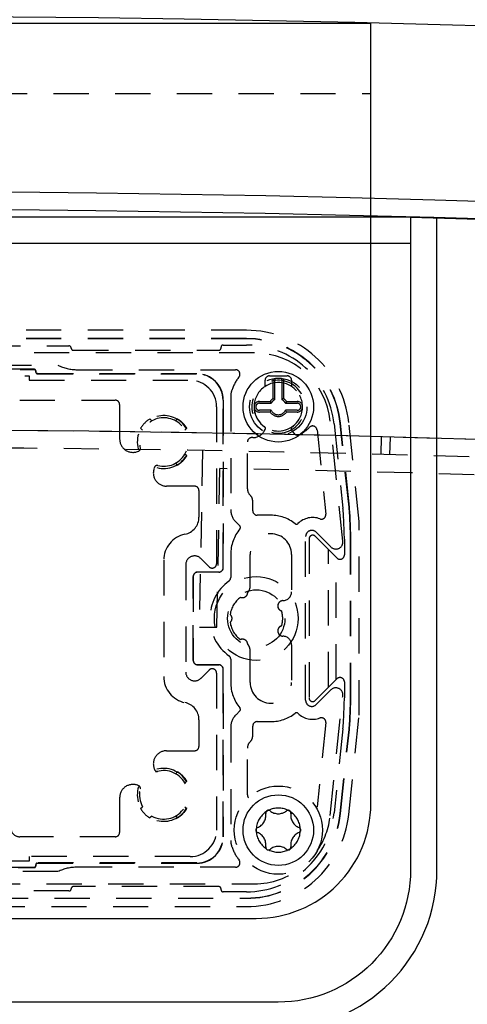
# Model space of a CAD drawing. Extents: x -7591 to -2491, y 6498 to 10061.
# Tile 90 of 125: x -5164 to -5113, y 9308 to 9420. Entities that reach past the tile are written whole.
import ezdxf

# ---------------------------------------------------------------- set-up
doc = ezdxf.new("R2010")
doc.units = 0
doc.header["$MEASUREMENT"] = 0
doc.linetypes.add('HIDDEN', pattern=[7, 4, -3])
doc.layers.get('0').update_dxf_attribs({"linetype": 'CONTINUOUS'})
doc.layers.add('LE_HIDDEN', color=7, linetype='CONTINUOUS')

msp = doc.modelspace()

# ---------------------------------------------------------------- linework, layer by layer
for p, q in [((-5244.29, 9419.54), (-5124.29, 9419.54)), ((-5119.79, 9397.54), (-5248.79, 9397.54)), ((-5119.79, 9397.54), (-5096.79, 9396.8)), ((-5119.79, 9394.54), (-5248.79, 9394.54))]:
    msp.add_line(p, q)
for points in [[(-5244.29, 9419.54), (-5244.29, 9331.04, 0.414214), (-5231.29, 9318.04), (-5137.29, 9318.04, 0.414214), (-5124.29, 9331.04), (-5124.29, 9419.54)], [(-5251.79, 9397.45), (-5251.79, 9323.54, 0.414214), (-5233.79, 9305.54), (-5134.79, 9305.54, 0.414214), (-5116.79, 9323.54), (-5116.79, 9397.45)], [(-5119.79, 9397.54), (-5119.79, 9323.54, -0.414214), (-5134.79, 9308.54), (-5233.79, 9308.54, -0.414214), (-5248.79, 9323.54), (-5248.79, 9397.54)]]:
    msp.add_lwpolyline(points, format="xyb")
for centre in [(-5134.79, 9376.04), (-5134.79, 9328.04)]:
    msp.add_circle(centre, 4)
for radius, start, end in [(2396.87, 31.73211, 148.26789), (2391.87, 31.73211, 148.26789), (2372, 31.75, 148.25), (2370, 31.79835, 148.20165), (2345, 32.74999, 147.24999)]:
    msp.add_arc((-5184.29, 7028.43), radius, start, end)
at = {"layer": 'LE_HIDDEN', "color": 1, "linetype": 'HIDDEN'}
for p, q in [((-5244.29, 9411.54), (-5124.29, 9411.54)), ((-5138.41, 9384.72), (-5230.17, 9384.72)), ((-5138.41, 9383.78), (-5230.17, 9383.78)), ((-5138.41, 9383.74), (-5230.17, 9383.74)), ((-5210.04, 9382.94), (-5158.54, 9382.94)), ((-5210.04, 9382.94), (-5158.54, 9382.94)), ((-5141.29, 9382.69), (-5141.29, 9382.79)), ((-5141.29, 9382.69), (-5141.29, 9382.79)), ((-5141.04, 9383.04), (-5138.41, 9383.04)), ((-5141.04, 9383.04), (-5138.41, 9383.04)), ((-5137.5, 9382.14), (-5231.08, 9382.14)), ((-5158.04, 9382.44), (-5141.54, 9382.44)), ((-5158.04, 9382.44), (-5141.54, 9382.44)), ((-5208.79, 9380.74), (-5159.79, 9380.74)), ((-5162.49, 9380.29), (-5206.09, 9380.29)), ((-5206.07, 9380.27), (-5162.51, 9380.27)), ((-5157.61, 9380.24), (-5139.64, 9380.24)), ((-5205.54, 9379.54), (-5163.04, 9379.54)), ((-5163.04, 9379.54), (-5163.04, 9379.04)), ((-5162.31, 9380.07), (-5162.31, 9379.97)), ((-5162.29, 9379.99), (-5162.29, 9380.09)), ((-5162.11, 9379.77), (-5144.04, 9379.77)), ((-5144.04, 9379.79), (-5162.09, 9379.79)), ((-5135.79, 9379.54), (-5133.79, 9379.54)), ((-5135.39, 9376.97), (-5135.39, 9379.14)), ((-5135.19, 9376.85), (-5135.19, 9379.14)), ((-5134.39, 9379.14), (-5134.39, 9376.85)), ((-5134.19, 9379.14), (-5134.19, 9376.97)), ((-5163.04, 9379.04), (-5144.79, 9379.04)), ((-5136.29, 9378.35), (-5136.29, 9379.04)), ((-5136.29, 9378.35), (-5136.29, 9378.92)), ((-5133.29, 9379.04), (-5133.29, 9378.35)), ((-5133.29, 9378.92), (-5133.29, 9378.35)), ((-5140.19, 9377.23), (-5140.19, 9364.38)), ((-5135.39, 9376.97), (-5135.19, 9376.85)), ((-5134.19, 9376.97), (-5134.39, 9376.85)), ((-5164.13, 9376.79), (-5153.29, 9376.79)), ((-5152.79, 9376.29), (-5152.79, 9372.37)), ((-5141.79, 9376.04), (-5141.79, 9358.25)), ((-5141.06, 9376.79), (-5141.06, 9360.54)), ((-5141.04, 9357.79), (-5141.04, 9376.79)), ((-5136.94, 9376.64), (-5135.71, 9376.64)), ((-5136.94, 9376.44), (-5135.6, 9376.44)), ((-5135.71, 9376.64), (-5135.6, 9376.44)), ((-5133.87, 9376.64), (-5133.98, 9376.44)), ((-5133.98, 9376.44), (-5132.64, 9376.44)), ((-5133.87, 9376.64), (-5132.64, 9376.64)), ((-5149.35, 9374.66), (-5149.13, 9374.44)), ((-5146.45, 9374.44), (-5146.23, 9374.66)), ((-5135.6, 9375.64), (-5136.94, 9375.64)), ((-5135.71, 9375.44), (-5136.94, 9375.44)), ((-5135.71, 9375.44), (-5135.6, 9375.64)), ((-5132.64, 9375.64), (-5133.98, 9375.64)), ((-5133.87, 9375.44), (-5133.98, 9375.64)), ((-5132.64, 9375.44), (-5133.87, 9375.44)), ((-5150.19, 9373.38), (-5150.41, 9373.6)), ((-5145.17, 9373.6), (-5145.39, 9373.38)), ((-5127.47, 9360.8), (-5128.9, 9374.39)), ((-5128.46, 9374.09), (-5127.46, 9364.56)), ((-5128.46, 9374.09), (-5127.46, 9364.56)), ((-5126.77, 9364.64), (-5127.77, 9374.16)), ((-5126.73, 9364.64), (-5127.73, 9374.17)), ((-5125.62, 9363.02), (-5126.8, 9374.26)), ((-5136.38, 9373.29), (-5136.28, 9373.45)), ((-5136.38, 9373.29), (-5136.28, 9373.45)), ((-5133.3, 9373.45), (-5133.2, 9373.29)), ((-5133.3, 9373.45), (-5133.2, 9373.29)), ((-5130.4, 9373.41), (-5129.4, 9363.85)), ((-5123.13, 9370.63), (-5123.08, 9372.63)), ((-5123.13, 9370.63), (-5123.08, 9372.63)), ((-5122.13, 9370.6), (-5122.08, 9372.6)), ((-5122.13, 9370.6), (-5122.08, 9372.6)), ((-5138.29, 9366.74), (-5138.29, 9372.05)), ((-5150.78, 9370.96), (-5150.64, 9371.01)), ((-5145.39, 9370.7), (-5145.17, 9370.48)), ((-5143.4, 9371.07), (-5143.75, 9351.07)), ((-5143.4, 9371.07), (-5143.75, 9351.07)), ((-5148.83, 9369.19), (-5148.88, 9369.06)), ((-5146.23, 9369.42), (-5146.45, 9369.64)), ((-5141.75, 9351.04), (-5141.43, 9369.04)), ((-5141.75, 9351.04), (-5141.43, 9369.04)), ((-5144.29, 9367.04), (-5147.47, 9367.04)), ((-5143.79, 9366.54), (-5143.79, 9363.54)), ((-5137.69, 9364.24), (-5137.69, 9365.31)), ((-5135.64, 9363.74), (-5137.19, 9363.74)), ((-5139.59, 9362.95), (-5139.16, 9362.53)), ((-5131.69, 9342.77), (-5131.69, 9361.32)), ((-5128.14, 9358.9), (-5130.61, 9361.36)), ((-5128.14, 9358.9), (-5130.61, 9361.36)), ((-5130.5, 9361.81), (-5128.83, 9360.15)), ((-5141.05, 9359.54), (-5141.06, 9360.54)), ((-5131.29, 9361.08), (-5131.29, 9343.01)), ((-5131.29, 9361.08), (-5131.29, 9343.01)), ((-5127.29, 9361.04), (-5127.29, 9359.25)), ((-5127.29, 9361.04), (-5127.29, 9359.25)), ((-5126.59, 9361.06), (-5126.56, 9361.06)), ((-5126.59, 9343.02), (-5126.59, 9361.06)), ((-5126.56, 9343.02), (-5126.56, 9361.06)), ((-5141.05, 9357.79), (-5141.05, 9359.54)), ((-5140.19, 9359.29), (-5140.19, 9356.68)), ((-5137.99, 9355.66), (-5137.99, 9359.29)), ((-5133.29, 9359.29), (-5133.29, 9355.06)), ((-5129.09, 9344.24), (-5129.09, 9359.84)), ((-5147.79, 9358.64), (-5147.79, 9345.44)), ((-5145.29, 9358.13), (-5145.29, 9345.96)), ((-5142.64, 9357.9), (-5143.58, 9358.84)), ((-5128.22, 9345.11), (-5128.22, 9358.98)), ((-5143.94, 9357.31), (-5141.54, 9357.31)), ((-5141.54, 9357.29), (-5143.94, 9357.29)), ((-5144.45, 9347.29), (-5144.45, 9356.79)), ((-5144.44, 9356.79), (-5144.44, 9347.29)), ((-5143.75, 9351.07), (-5141.75, 9351.04)), ((-5143.75, 9351.07), (-5141.75, 9351.04)), ((-5133.29, 9349.03), (-5133.29, 9344.79)), ((-5137.99, 9344.79), (-5137.99, 9348.42)), ((-5143.94, 9346.79), (-5141.54, 9346.79)), ((-5141.54, 9346.78), (-5143.94, 9346.78)), ((-5140.19, 9347.41), (-5140.19, 9344.79)), ((-5143.58, 9345.25), (-5142.64, 9346.19)), ((-5141.79, 9345.84), (-5141.79, 9328.04)), ((-5141.05, 9344.54), (-5141.05, 9346.29)), ((-5141.04, 9327.29), (-5141.04, 9346.29)), ((-5141.06, 9343.54), (-5141.05, 9344.54)), ((-5130.61, 9342.73), (-5128.14, 9345.19)), ((-5130.61, 9342.73), (-5128.14, 9345.19)), ((-5127.29, 9344.84), (-5127.29, 9343.04)), ((-5127.29, 9344.84), (-5127.29, 9343.04)), ((-5141.06, 9343.54), (-5141.06, 9327.29)), ((-5128.83, 9343.94), (-5130.5, 9342.27)), ((-5128.9, 9329.71), (-5127.51, 9343.11)), ((-5126.59, 9343.02), (-5126.56, 9343.02)), ((-5139.16, 9341.55), (-5139.59, 9341.13)), ((-5143.79, 9340.54), (-5143.79, 9337.54)), ((-5137.19, 9340.34), (-5135.64, 9340.34)), ((-5129.4, 9340.23), (-5130.4, 9330.68)), ((-5140.19, 9339.7), (-5140.19, 9326.86)), ((-5137.69, 9338.77), (-5137.69, 9339.84)), ((-5127.46, 9339.52), (-5128.46, 9330)), ((-5127.46, 9339.52), (-5128.46, 9330)), ((-5127.77, 9329.92), (-5126.77, 9339.45)), ((-5127.73, 9329.92), (-5126.73, 9339.45)), ((-5147.47, 9337.04), (-5144.29, 9337.04)), ((-5138.29, 9332.03), (-5138.29, 9337.34)), ((-5148.88, 9335.03), (-5148.83, 9334.9)), ((-5146.45, 9334.44), (-5146.23, 9334.66)), ((-5145.17, 9333.6), (-5145.39, 9333.38)), ((-5150.64, 9333.08), (-5150.78, 9333.13)), ((-5152.79, 9331.72), (-5152.79, 9327.79)), ((-5150.41, 9330.48), (-5150.19, 9330.7)), ((-5145.39, 9330.7), (-5145.17, 9330.48)), ((-5149.13, 9329.64), (-5149.35, 9329.42)), ((-5146.23, 9329.42), (-5146.45, 9329.64)), ((-5153.29, 9327.29), (-5164.13, 9327.29)), ((-5163.04, 9324.54), (-5205.54, 9324.54)), ((-5144.79, 9325.04), (-5163.04, 9325.04)), ((-5163.04, 9325.04), (-5163.04, 9324.54)), ((-5159.79, 9323.34), (-5208.79, 9323.34)), ((-5162.51, 9323.81), (-5178.31, 9323.81)), ((-5178.31, 9323.79), (-5162.49, 9323.79)), ((-5162.31, 9324.12), (-5162.31, 9324.02)), ((-5162.29, 9323.99), (-5162.29, 9324.09)), ((-5144.04, 9324.32), (-5162.11, 9324.32)), ((-5162.09, 9324.29), (-5144.04, 9324.29)), ((-5139.64, 9323.84), (-5157.61, 9323.84)), ((-5231.08, 9321.94), (-5137.5, 9321.94)), ((-5158.54, 9321.14), (-5210.04, 9321.14)), ((-5158.54, 9321.14), (-5210.04, 9321.14)), ((-5141.54, 9321.64), (-5158.04, 9321.64)), ((-5141.54, 9321.64), (-5158.04, 9321.64)), ((-5141.29, 9321.29), (-5141.29, 9321.39)), ((-5141.29, 9321.29), (-5141.29, 9321.39)), ((-5230.17, 9320.34), (-5138.41, 9320.34)), ((-5230.17, 9320.31), (-5138.41, 9320.31)), ((-5138.41, 9321.04), (-5141.04, 9321.04)), ((-5138.41, 9321.04), (-5141.04, 9321.04)), ((-5181.54, 9319.37), (-5138.41, 9319.37))]:
    msp.add_line(p, q, dxfattribs=at)
for points in [[(-5162.51, 9380.27), (-5162.5, 9380.27), (-5162.48, 9380.27), (-5162.47, 9380.27), (-5162.45, 9380.26), (-5162.44, 9380.26), (-5162.42, 9380.25), (-5162.41, 9380.24), (-5162.39, 9380.23), (-5162.38, 9380.22), (-5162.37, 9380.21), (-5162.36, 9380.2), (-5162.35, 9380.19), (-5162.34, 9380.18), (-5162.33, 9380.16), (-5162.33, 9380.15), (-5162.32, 9380.13), (-5162.32, 9380.12), (-5162.31, 9380.1), (-5162.31, 9380.09), (-5162.31, 9380.07)], [(-5162.29, 9380.09), (-5162.29, 9380.11), (-5162.29, 9380.12), (-5162.3, 9380.14), (-5162.3, 9380.16), (-5162.31, 9380.17), (-5162.31, 9380.18), (-5162.32, 9380.2), (-5162.33, 9380.21), (-5162.34, 9380.22), (-5162.35, 9380.23), (-5162.36, 9380.25), (-5162.37, 9380.26), (-5162.39, 9380.26), (-5162.4, 9380.27), (-5162.41, 9380.28), (-5162.43, 9380.28), (-5162.44, 9380.29), (-5162.46, 9380.29), (-5162.47, 9380.29), (-5162.49, 9380.29)], [(-5162.31, 9379.97), (-5162.31, 9379.96), (-5162.31, 9379.94), (-5162.31, 9379.92), (-5162.3, 9379.91), (-5162.3, 9379.89), (-5162.29, 9379.88), (-5162.28, 9379.87), (-5162.27, 9379.85), (-5162.26, 9379.84), (-5162.25, 9379.83), (-5162.24, 9379.82), (-5162.23, 9379.81), (-5162.22, 9379.8), (-5162.2, 9379.79), (-5162.19, 9379.79), (-5162.17, 9379.78), (-5162.16, 9379.78), (-5162.14, 9379.77), (-5162.13, 9379.77), (-5162.11, 9379.77)], [(-5162.09, 9379.79), (-5162.11, 9379.79), (-5162.12, 9379.8), (-5162.14, 9379.8), (-5162.15, 9379.8), (-5162.17, 9379.81), (-5162.18, 9379.81), (-5162.19, 9379.82), (-5162.21, 9379.83), (-5162.22, 9379.84), (-5162.23, 9379.85), (-5162.24, 9379.86), (-5162.25, 9379.88), (-5162.26, 9379.89), (-5162.27, 9379.9), (-5162.27, 9379.92), (-5162.28, 9379.93), (-5162.28, 9379.95), (-5162.29, 9379.96), (-5162.29, 9379.98), (-5162.29, 9379.99)], [(-5126.8, 9329.82), (-5125.62, 9341.06), (-5125.62, 9363.02)], [(-5162.31, 9324.02), (-5162.31, 9324), (-5162.31, 9323.98), (-5162.32, 9323.97), (-5162.32, 9323.95), (-5162.33, 9323.94), (-5162.33, 9323.92), (-5162.34, 9323.91), (-5162.35, 9323.9), (-5162.36, 9323.89), (-5162.37, 9323.87), (-5162.38, 9323.86), (-5162.39, 9323.85), (-5162.41, 9323.84), (-5162.42, 9323.84), (-5162.44, 9323.83), (-5162.45, 9323.82), (-5162.47, 9323.82), (-5162.48, 9323.82), (-5162.5, 9323.82), (-5162.51, 9323.81)], [(-5162.49, 9323.79), (-5162.47, 9323.79), (-5162.46, 9323.8), (-5162.44, 9323.8), (-5162.43, 9323.8), (-5162.41, 9323.81), (-5162.4, 9323.81), (-5162.39, 9323.82), (-5162.37, 9323.83), (-5162.36, 9323.84), (-5162.35, 9323.85), (-5162.34, 9323.86), (-5162.33, 9323.88), (-5162.32, 9323.89), (-5162.31, 9323.9), (-5162.31, 9323.92), (-5162.3, 9323.93), (-5162.3, 9323.95), (-5162.29, 9323.96), (-5162.29, 9323.98), (-5162.29, 9323.99)], [(-5162.11, 9324.32), (-5162.13, 9324.31), (-5162.14, 9324.31), (-5162.16, 9324.31), (-5162.17, 9324.31), (-5162.19, 9324.3), (-5162.2, 9324.29), (-5162.22, 9324.29), (-5162.23, 9324.28), (-5162.24, 9324.27), (-5162.25, 9324.26), (-5162.26, 9324.24), (-5162.27, 9324.23), (-5162.28, 9324.22), (-5162.29, 9324.21), (-5162.3, 9324.19), (-5162.3, 9324.18), (-5162.31, 9324.16), (-5162.31, 9324.15), (-5162.31, 9324.13), (-5162.31, 9324.12)], [(-5162.29, 9324.09), (-5162.29, 9324.11), (-5162.29, 9324.12), (-5162.28, 9324.14), (-5162.28, 9324.16), (-5162.27, 9324.17), (-5162.27, 9324.18), (-5162.26, 9324.2), (-5162.25, 9324.21), (-5162.24, 9324.22), (-5162.23, 9324.23), (-5162.22, 9324.25), (-5162.21, 9324.26), (-5162.19, 9324.26), (-5162.18, 9324.27), (-5162.17, 9324.28), (-5162.15, 9324.28), (-5162.14, 9324.29), (-5162.12, 9324.29), (-5162.11, 9324.29), (-5162.09, 9324.29)]]:
    msp.add_lwpolyline(points, dxfattribs=at)
for points in [[(-5140.19, 9377.23, -0.08392), (-5140.08, 9377.88, -0.079373), (-5139.24, 9379.44)], [(-5182.29, 9290.46), (-5182.29, 9371.43, -0.254675), (-3214.82, 8297.61), (-3480.59, 8126.66, 0.078205), (-3900.25, 8596.86), (-3840.14, 8670.42, 0.172955), (-5182.29, 9150.43), (-5182.29, 9191.4), (-5164.29, 9191.4), (-5164.29, 9193.4), (-5184.29, 9193.43), (-5204.29, 9193.4), (-5204.29, 9191.4), (-5186.29, 9191.4), (-5186.29, 9150.43, 0.172955), (-6528.44, 8670.42)], [(-5126.73, 9364.64, -0.01393), (-5126.64, 9363.49, -0.006687), (-5126.56, 9361.06)], [(-5127.46, 9364.56, -0.01393), (-5127.38, 9363.45, -0.006695), (-5127.29, 9361.04)], [(-5137.99, 9355.66, -0.191583), (-5138.26, 9354.98, -0.519123), (-5139.09, 9354.44)], [(-5139.09, 9349.64, -0.519123), (-5138.26, 9349.11, -0.191583), (-5137.99, 9348.42)], [(-5127.29, 9343.04, -0.006695), (-5127.38, 9340.63, -0.01393), (-5127.46, 9339.52)], [(-5126.56, 9343.02, -0.006687), (-5126.64, 9340.6, -0.01393), (-5126.73, 9339.45)], [(-5139.24, 9324.65, -0.079373), (-5140.08, 9326.2, -0.08392), (-5140.19, 9326.86)]]:
    msp.add_lwpolyline(points, format="xyb", dxfattribs=at)
for centre, radius in [((-5134.79, 9376.04), 3.25), ((-5137.29, 9352.04), 4.75), ((-5137.29, 9352.04), 3.25), ((-5134.79, 9328.04), 5)]:
    msp.add_circle(centre, radius, dxfattribs=at)
for centre, radius, start, end in [((-5138.41, 9373.04), 11.67, 6, 89.9931), ((-5138.41, 9373.04), 10.73, 6, 90), ((-5138.41, 9373.04), 10.7, 6, 90), ((-5158.54, 9382.69), 0.25, 0, 90), ((-5158.54, 9382.69), 0.25, 0, 90), ((-5158.04, 9382.69), 0.25, -180, -90), ((-5158.04, 9382.69), 0.25, -180, -90), ((-5141.54, 9382.69), 0.25, -90, 0), ((-5141.54, 9382.69), 0.25, -90, 0), ((-5141.04, 9382.79), 0.25, 90, -180), ((-5141.04, 9382.79), 0.25, 90, -180), ((-5138.41, 9373.04), 10, 6, 90), ((-5138.41, 9373.04), 10, 6, 90), ((-5137.5, 9373.49), 8.65, 6, 90), ((-5157.61, 9385.24), 5, -115.8419, -90), ((-5139.64, 9379.74), 0.5, -37.341, 90), ((-5144.04, 9376.79), 3, 0, 90), ((-5144.04, 9376.79), 2.98, 0, 90), ((-5135.79, 9379.04), 0.5, 90, -180), ((-5134.79, 9379.14), 0.6, 170.8517, -180), ((-5134.79, 9379.14), 0.4, 161.7864, -180), ((-5134.79, 9379.14), 0.4, 0, 18.2136), ((-5134.79, 9379.14), 0.6, 0, 9.1483), ((-5133.79, 9379.04), 0.5, 0, 90), ((-5144.79, 9376.04), 3, 0, 90), ((-5134.79, 9376.04), 3, -105, -165), ((-5134.79, 9376.04), 2.75, -105, -124.7802), ((-5134.79, 9376.04), 2.75, 123.0557, -124.7802), ((-5134.79, 9376.04), 2.75, -55.2198, 56.9443), ((-5134.79, 9376.04), 1.1, 123.0557, 146.9443), ((-5134.79, 9376.04), 1.1, 33.0557, 56.9443), ((-5153.29, 9376.29), 0.5, 0, 90), ((-5136.94, 9376.04), 0.6, 90, 177.5007), ((-5136.94, 9376.04), 0.6, -174.1398, -90), ((-5136.94, 9376.04), 0.4, 90, -90), ((-5134.79, 9376.04), 0.9, 116.3878, 153.6122), ((-5134.79, 9376.04), 0.9, 26.3878, 63.6122), ((-5132.64, 9376.04), 0.6, 2.4993, 90), ((-5132.64, 9376.04), 0.4, -90, 90), ((-5132.64, 9376.04), 0.6, -90, -5.8602), ((-5147.79, 9372.04), 3, -105, -165), ((-5147.79, 9372.04), 2.75, -104.3552, -165.6448), ((-5147.79, 9372.04), 3.05, 120.7649, 149.2351), ((-5147.79, 9372.04), 3.05, 30.7649, 59.2351), ((-5134.79, 9376.04), 1.1, -146.9443, -33.0557), ((-5134.79, 9376.04), 0.9, -153.6122, -26.3878), ((-5136.5, 9373.58), 0.25, -30, 55.2198), ((-5136.5, 9373.58), 0.25, -30, 55.2198), ((-5133.08, 9373.58), 0.25, 124.7802, -150), ((-5133.08, 9373.58), 0.25, 124.7802, -150), ((-5134.79, 9377.24), 5, -60.7454, -44.9766), ((-5130.9, 9373.36), 0.5, 6, 135.0234), ((-5184.29, 7028.43), 2345, 88.50424, 89.99999), ((-5137.79, 9372.05), 0.5, 78.4781, -180), ((-5137.68, 9374.04), 1.5, -90.5109, -30), ((-5137.68, 9374.04), 1.5, -32.7427, -30), ((-5131.9, 9374.04), 1.5, -150, -133.4434), ((-5131.9, 9374.04), 1.5, -150, -147.262), ((-5132.59, 9373.32), 0.5, -133.4434, -60.7453), ((-5184.29, 7028.43), 2345, 72.44016, 88.47981), ((-5184.29, 7028.43), 2343, 32.79889, 89.95109), ((-5151.29, 9372.37), 1.5, -180, -70), ((-5150.74, 9371.29), 0.3, -70, 14.3552), ((-5147.79, 9372.04), 3.05, -59.2351, -30.7649), ((-5148.55, 9369.09), 0.3, 75.6448, 160), ((-5147.47, 9368.54), 1.5, 160, -90), ((-5184.29, 7028.43), 2341, 71.96894, 88.95104), ((-5184.29, 7028.43), 2341, 71.96894, 88.95104), ((-5144.29, 9366.54), 0.5, 0, 90), ((-5137.29, 9366.74), 1, -180, -134.427), ((-5138.69, 9365.31), 1, 0, 45.573), ((-5147.35, 9362.47), 20.7, 2.8077, 6), ((-5145.79, 9363.54), 2, -78.463, 0), ((-5138.19, 9364.38), 2, -180, -134.427), ((-5137.19, 9364.24), 0.5, -180, -90), ((-5135.64, 9359.29), 4.45, 51.7513, 90), ((-5129.9, 9363.8), 0.5, -110.0632, 6.0001), ((-5147.35, 9362.47), 20, 2.8077, 6), ((-5139.34, 9362.36), 0.25, -39.6468, 45.573), ((-5132.73, 9362.98), 0.25, -128.2488, -46.0152), ((-5130.89, 9361.08), 2.4, 69.9369, 133.9848), ((-5217.27, 9359.04), 90, 1.2733, 2.8077), ((-5217.27, 9359.04), 90.7, 1.2754, 2.8077), ((-5144.79, 9358.64), 3, 101.537, -180), ((-5135.64, 9359.29), 4.55, 140.3531, -180), ((-5135.64, 9359.29), 2.35, 0, -180), ((-5130.99, 9361.32), 0.7, 45, -180), ((-5130.89, 9361.08), 0.4, 44.9999, -180), ((-5130.89, 9361.08), 0.4, 45, -180), ((-5128.26, 9360.71), 0.8, -135, 6), ((-5144.29, 9358.13), 1, 45, -180), ((-5127.79, 9359.25), 0.5, -134.9999, 0), ((-5127.79, 9359.25), 0.5, -135, 0), ((-5142.29, 9358.25), 0.5, -135, 0), ((-5143.94, 9356.79), 0.513, 90, -180), ((-5143.94, 9356.79), 0.5, 90, -180), ((-5141.54, 9357.79), 0.487, -90, 0), ((-5141.54, 9357.79), 0.5, -90, 0), ((-5137.29, 9352.04), 5.25, 126.2496, -126.2496), ((-5140.69, 9356.68), 0.5, -53.7504, 0), ((-5138.86, 9355), 0.6, -112.028, -2.2885), ((-5138.99, 9355.66), 1, -43.3819, -28.6328), ((-5134.29, 9355.06), 1, -88.706, 0), ((-5137.29, 9352.04), 3, 126.8166, 171.1834), ((-5137.29, 9352.04), 3, 126.8166, 171.1834), ((-5134.25, 9353.46), 0.6, 91.2939, -104.972), ((-5134.25, 9353.46), 0.6, 129.8105, -104.972), ((-5140.64, 9352.04), 0.6, -50.028, 50.028), ((-5140.64, 9352.04), 0.6, -50.028, 50.028), ((-5137.29, 9352.04), 3, -16.1834, 16.1834), ((-5137.29, 9352.04), 3, -16.1834, 16.1834), ((-5137.29, 9352.04), 3, -171.1834, -126.8166), ((-5137.29, 9352.04), 3, -171.1834, -126.8166), ((-5134.25, 9350.63), 0.6, 104.972, -91.2939), ((-5134.25, 9350.63), 0.6, 104.972, -129.8057), ((-5138.86, 9349.09), 0.6, 2.2885, 112.028), ((-5138.99, 9348.42), 1, 28.6353, 43.3819), ((-5134.29, 9349.03), 1, 0, 88.706), ((-5143.94, 9347.29), 0.513, -180, -90), ((-5143.94, 9347.29), 0.5, -180, -90), ((-5141.54, 9346.29), 0.5, 0, 90), ((-5141.54, 9346.29), 0.487, 0, 90), ((-5140.69, 9347.41), 0.5, 0, 53.7504), ((-5144.29, 9345.96), 1, -180, -45), ((-5142.29, 9345.84), 0.5, 0, 135), ((-5144.79, 9345.44), 3, -180, -101.537), ((-5135.64, 9344.79), 4.55, -180, -140.3531), ((-5135.64, 9344.79), 2.35, -180, 0), ((-5127.79, 9344.84), 0.5, 0, 134.9999), ((-5127.79, 9344.84), 0.5, 0, 135), ((-5128.26, 9343.37), 0.8, -19.1394, 135), ((-5145.79, 9340.54), 2, 0, 78.463), ((-5130.99, 9342.77), 0.7, -180, -45), ((-5130.89, 9343.01), 0.4, -180, -44.9999), ((-5130.89, 9343.01), 0.4, -180, -45), ((-5217.27, 9345.04), 90, -2.8077, -1.2733), ((-5217.27, 9345.04), 90.7, -2.8077, -1.2754), ((-5139.34, 9341.73), 0.25, -45.573, 39.6468), ((-5135.64, 9344.79), 4.45, -90, -51.7513), ((-5132.73, 9341.1), 0.25, 46.0152, 128.2488), ((-5130.89, 9343.01), 2.4, -133.9848, -69.9369), ((-5138.19, 9339.7), 2, 134.427, -180), ((-5137.19, 9339.84), 0.5, 90, -180), ((-5129.9, 9340.28), 0.5, -6.0001, 110.0632), ((-5147.35, 9341.61), 20, -6, -2.8077), ((-5147.35, 9341.61), 20.7, -6, -2.8077), ((-5137.29, 9337.34), 1, 134.427, -180), ((-5138.69, 9338.77), 1, -45.573, 0), ((-5147.47, 9335.54), 1.5, 90, -160), ((-5144.29, 9337.54), 0.5, -90, 0), ((-5147.79, 9332.04), 3, -105, -165), ((-5147.79, 9332.04), 2.75, -119.1734, -150.8266), ((-5148.55, 9335), 0.3, -160, -75.6448), ((-5147.79, 9332.04), 3.05, 30.7649, 59.2351), ((-5151.29, 9331.72), 1.5, 70, -180), ((-5150.74, 9332.8), 0.3, -14.3552, 70), ((-5137.79, 9332.03), 0.5, -180, -141.0607), ((-5147.79, 9332.04), 3.05, -149.2351, -120.7649), ((-5147.79, 9332.04), 3.05, -59.2351, -30.7649), ((-5134.79, 9328.04), 2.5, 124.0655, 175.9345), ((-5135.92, 9329.99), 0.3, 51.2838, -171.2838), ((-5134.79, 9328.04), 2.5, 115.9345, 124.0655), ((-5134.79, 9328.04), 2.5, 64.0655, 115.9345), ((-5134.79, 9331.4), 1.5, -128.7162, -51.2838), ((-5133.66, 9329.99), 0.3, -8.7162, 128.7162), ((-5134.79, 9328.04), 2.5, 55.9345, 64.0655), ((-5134.79, 9328.04), 2.5, 4.0655, 55.9345), ((-5130.9, 9330.73), 0.5, -25.4488, -6), ((-5138.41, 9331.04), 10, -90, -6), ((-5138.41, 9331.04), 10, -90, -6), ((-5138.41, 9331.04), 10.7, -90, -6), ((-5138.41, 9331.04), 10.73, -90, -6), ((-5138.41, 9331.04), 11.67, -90.0069, -6), ((-5137.7, 9329.72), 1.5, -68.7162, 8.7162), ((-5131.88, 9329.72), 1.5, 171.2838, -111.2838), ((-5137.5, 9330.6), 8.65, -34.584, -5.911), ((-5164.13, 9328.29), 1, -161.2757, -90), ((-5153.29, 9327.79), 0.5, -90, 0), ((-5144.79, 9328.04), 3, -90, 0), ((-5137.04, 9328.04), 0.3, 111.2838, -111.2838), ((-5134.79, 9328.04), 2.5, 175.9345, -175.9345), ((-5134.79, 9328.04), 2.5, -175.9345, -124.0655), ((-5134.79, 9328.04), 2.5, -55.9345, -4.0655), ((-5132.54, 9328.04), 0.3, -68.7162, 68.7162), ((-5134.79, 9328.04), 2.5, -4.0655, 4.0655), ((-5144.04, 9327.29), 2.98, -90, 0), ((-5144.04, 9327.29), 3, -90, 0), ((-5137.7, 9326.37), 1.5, -8.7162, 68.7162), ((-5131.88, 9326.37), 1.5, 111.2838, -171.2838), ((-5135.92, 9326.09), 0.3, 171.2838, -51.2838), ((-5134.79, 9328.04), 2.5, -115.9345, -64.0655), ((-5134.79, 9324.69), 1.5, 51.2838, 128.7162), ((-5133.66, 9326.09), 0.3, -128.7162, 8.7162), ((-5134.79, 9328.04), 2.5, -64.0655, -55.9345), ((-5139.64, 9324.34), 0.5, -90, 37.341), ((-5157.61, 9318.84), 5, 90, 115.8419), ((-5137.5, 9330.6), 8.65, -90, -51.7488), ((-5134.79, 9323.54), 38, -90, 0), ((-5158.54, 9321.39), 0.25, -90, 0), ((-5158.54, 9321.39), 0.25, -90, 0), ((-5158.04, 9321.39), 0.25, 90, -180), ((-5158.04, 9321.39), 0.25, 90, -180), ((-5141.54, 9321.39), 0.25, 0, 90), ((-5141.54, 9321.39), 0.25, 0, 90), ((-5141.04, 9321.29), 0.25, -180, -90), ((-5141.04, 9321.29), 0.25, -180, -90)]:
    msp.add_arc(centre, radius, start, end, dxfattribs=at)

doc.saveas('drawing.dxf')
